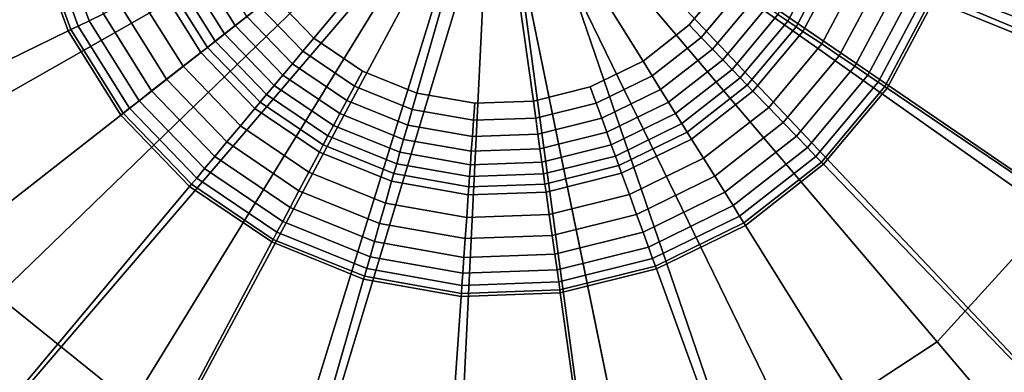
# Model space of a CAD drawing. Extents: x -43.1 to 43.1, y -41.3 to 41.3.
# Tile 90 of 256: x -17.021 to -16.161, y -8.363 to -8.055. Entities that reach past the tile are written whole.
import ezdxf

# ---------------------------------------------------------------- set-up
doc = ezdxf.new("R2010")
doc.units = 0
for name, color, linetype in [('LAMP', 7, 'CONTINUOUS'), ('LAMP_SUPPORT', 18, 'CONTINUOUS'), ('METAL_BASE', 254, 'CONTINUOUS')]:
    doc.layers.add(name, color=color, linetype=linetype)

msp = doc.modelspace()

# ---------------------------------------------------------------- linework, layer by layer
at = {"layer": 'LAMP'}
for points in [[(-17.3662, -7.8898, 13.367), (-17.3398, -8.0778, 13.367), (-16.6088, -7.8793, 13.367), (-17.345, -7.7012, 13.367)], [(-16.0124, -7.9462, 16.4972), (-16.0478, -8.0924, 16.4972), (-16.6088, -7.8793, 16.4972), (-16.0145, -7.7957, 16.4972)], [(-17.2674, -8.2534, 13.367), (-17.1537, -8.4054, 13.367), (-16.6088, -7.8793, 13.367), (-17.3398, -8.0778, 13.367)], [(-17.188, -8.0366, 16.4972), (-17.209, -7.8876, 16.4972), (-16.6088, -7.8793, 16.4972), (-17.1307, -8.1757, 16.4972)], [(-17.0057, -8.5244, 13.367), (-16.8328, -8.6028, 13.367), (-16.6088, -7.8793, 13.367), (-17.1537, -8.4054, 13.367)], [(-17.0406, -8.2962, 16.4972), (-17.1307, -8.1757, 16.4972), (-16.6088, -7.8793, 16.4972), (-16.9233, -8.3905, 16.4972)], [(-16.7863, -8.4526, 16.4972), (-16.9233, -8.3905, 16.4972), (-16.6088, -7.8793, 16.4972), (-16.6382, -8.4787, 16.4972)], [(-16.6458, -8.6358, 13.367), (-16.4565, -8.6212, 13.367), (-16.6088, -7.8793, 13.367), (-16.8328, -8.6028, 13.367)], [(-16.4882, -8.4672, 16.4972), (-16.6382, -8.4787, 16.4972), (-16.6088, -7.8793, 16.4972)], [(-16.2198, -8.3363, 16.4972), (-16.3457, -8.4187, 16.4972), (-16.4882, -8.4672, 16.4972), (-16.6088, -7.8793, 16.4972)], [(-16.1179, -8.4561, 13.367), (-15.9899, -8.3159, 13.367), (-16.6088, -7.8793, 13.367), (-16.2768, -8.56, 13.367)], [(-16.1184, -8.2252, 16.4972), (-16.2198, -8.3363, 16.4972), (-16.6088, -7.8793, 16.4972), (-16.0478, -8.0924, 16.4972)], [(-15.9008, -8.1482, 13.367), (-15.8561, -7.9637, 13.367), (-16.6088, -7.8793, 13.367), (-15.9899, -8.3159, 13.367)], [(-16.2768, -8.56, 13.367), (-16.6088, -7.8793, 13.367), (-16.4565, -8.6212, 13.367)], [(-16.0325, -8.2858, 16.4759), (-16.1517, -8.4164, 16.4759), (-16.2198, -8.3363, 16.4972), (-16.1184, -8.2252, 16.4972)], [(-16.9784, -8.48, 16.4759), (-17.1162, -8.3692, 16.4759), (-17.0406, -8.2962, 16.4972), (-16.9233, -8.3905, 16.4972)], [(-16.1517, -8.4164, 16.4759), (-16.2997, -8.5132, 16.4759), (-16.3457, -8.4187, 16.4972), (-16.2198, -8.3363, 16.4972)]]:
    msp.add_3dface(points, dxfattribs=at)
at = {"layer": 'LAMP_SUPPORT'}
for points in [[(-16.5829, -7.8828, 12.7749), (-15.6512, -7.8502, 12.7749), (-15.6652, -8.0496, 12.7749), (-15.7203, -8.2417, 12.7749)], [(-16.6306, -7.8844, 12.7749), (-16.6256, -7.8983, 12.7749), (-17.5344, -8.1149, 12.7749), (-17.5623, -7.917, 12.7749)], [(-16.8271, -7.9911, 8.4348), (-16.7999, -8.0345, 8.4348), (-16.7643, -8.0714, 8.4348), (-16.6067, -7.8836, 8.4348)], [(-16.7643, -8.0714, 8.4348), (-16.7218, -8.1001, 8.4348), (-16.6743, -8.1193, 8.4348), (-16.6067, -7.8836, 8.4348)], [(-16.6743, -8.1193, 8.4348), (-16.6238, -8.1282, 8.4348), (-16.5726, -8.1264, 8.4348), (-16.6067, -7.8836, 8.4348)], [(-16.5726, -8.1264, 8.4348), (-16.5229, -8.114, 8.4348), (-16.4768, -8.0915, 8.4348), (-16.6067, -7.8836, 8.4348)], [(-16.4768, -8.0915, 8.4348), (-16.4364, -8.0599, 8.4348), (-16.4035, -8.0207, 8.4348), (-16.6067, -7.8836, 8.4348)], [(-16.5846, -7.8925, 12.7749), (-16.5829, -7.8828, 12.7749), (-15.7203, -8.2417, 12.7749), (-15.8141, -8.4182, 12.7749)], [(-16.5986, -7.906, 12.7749), (-16.5846, -7.8925, 12.7749), (-16.2797, -8.782, 12.7749), (-16.4737, -8.8304, 12.7749)], [(-16.5846, -7.8925, 12.7749), (-15.9426, -8.5713, 12.7749), (-16.1001, -8.6944, 12.7749), (-16.2797, -8.782, 12.7749)], [(-16.5846, -7.8925, 12.7749), (-15.8141, -8.4182, 12.7749), (-15.9426, -8.5713, 12.7749)], [(-16.6256, -7.8983, 12.7749), (-17.3602, -8.4722, 12.7749), (-17.4661, -8.3027, 12.7749), (-17.5344, -8.1149, 12.7749)], [(-17.3745, -7.9104, 8.9914), (-17.3521, -8.0694, 8.9914), (-17.0085, -7.9838, 8.9914), (-17.0206, -7.898, 8.9914)], [(-16.6256, -7.8983, 12.7749), (-16.6133, -7.9065, 12.7749), (-17.2213, -8.616, 12.7749), (-17.3602, -8.4722, 12.7749)], [(-16.6133, -7.9065, 12.7749), (-17.0556, -8.7278, 12.7749), (-17.2213, -8.616, 12.7749)], [(-16.6133, -7.9065, 12.7749), (-16.5986, -7.906, 12.7749), (-16.8703, -8.8026, 12.7749), (-17.0556, -8.7278, 12.7749)], [(-16.5986, -7.906, 12.7749), (-16.4737, -8.8304, 12.7749), (-16.6734, -8.8374, 12.7749), (-16.8703, -8.8026, 12.7749)], [(-15.8945, -8.1714, 8.9914), (-15.8502, -8.017, 8.9914), (-16.199, -7.9555, 8.9914), (-16.2228, -8.0387, 8.9914)], [(-17.006, -7.9831, 8.9718), (-16.9766, -8.064, 8.9718), (-16.9703, -8.0609, 8.9195), (-16.9992, -7.9814, 8.9195)], [(-16.9992, -7.9814, 8.9195), (-16.9703, -8.0609, 8.9195), (-16.9607, -8.0562, 8.8443), (-16.9888, -7.9788, 8.8443)], [(-16.9888, -7.9788, 8.8443), (-16.9607, -8.0562, 8.8443), (-16.9482, -8.0501, 8.756), (-16.9753, -7.9755, 8.756)], [(-17.3521, -8.0694, 8.9914), (-17.2972, -8.2203, 8.9914), (-16.9789, -8.0651, 8.9914), (-17.0085, -7.9838, 8.9914)], [(-17.0085, -7.9838, 8.9914), (-16.9789, -8.0651, 8.9914), (-16.9766, -8.064, 8.9718), (-17.006, -7.9831, 8.9718)], [(-16.3503, -8.0566, 8.477), (-16.3199, -7.9995, 8.477), (-16.3295, -7.9956, 8.4631), (-16.3589, -8.0508, 8.4631)], [(-16.343, -8.0615, 8.4929), (-16.3117, -8.0028, 8.4929), (-16.3199, -7.9995, 8.477), (-16.3503, -8.0566, 8.477)], [(-16.8649, -8.0095, 8.4514), (-16.8331, -8.0604, 8.4514), (-16.8229, -8.0524, 8.4425), (-16.8532, -8.0038, 8.4425)], [(-16.3371, -8.0655, 8.5101), (-16.3051, -8.0054, 8.5101), (-16.3117, -8.0028, 8.4929), (-16.343, -8.0615, 8.4929)], [(-16.3207, -8.0765, 8.5791), (-16.2868, -8.0128, 8.5791), (-16.3051, -8.0054, 8.5101), (-16.3371, -8.0655, 8.5101)], [(-16.8848, -8.0192, 8.477), (-16.8505, -8.074, 8.477), (-16.8423, -8.0677, 8.4631), (-16.8755, -8.0147, 8.4631)], [(-16.8755, -8.0147, 8.4631), (-16.8423, -8.0677, 8.4631), (-16.8331, -8.0604, 8.4514), (-16.8649, -8.0095, 8.4514)], [(-16.3054, -8.0868, 8.6643), (-16.2697, -8.0197, 8.6643), (-16.2868, -8.0128, 8.5791), (-16.3207, -8.0765, 8.5791)], [(-16.8991, -8.0262, 8.5101), (-16.8631, -8.0839, 8.5101), (-16.8574, -8.0795, 8.4929), (-16.8927, -8.0231, 8.4929)], [(-16.8927, -8.0231, 8.4929), (-16.8574, -8.0795, 8.4929), (-16.8505, -8.074, 8.477), (-16.8848, -8.0192, 8.477)], [(-16.426, -8.0708, 8.4368), (-16.391, -8.0291, 8.4368), (-16.4035, -8.0207, 8.4348), (-16.4364, -8.0599, 8.4348)], [(-16.2918, -8.096, 8.756), (-16.2545, -8.0259, 8.756), (-16.2697, -8.0197, 8.6643), (-16.3054, -8.0868, 8.6643)], [(-16.9169, -8.0348, 8.5791), (-16.8786, -8.096, 8.5791), (-16.8631, -8.0839, 8.5101), (-16.8991, -8.0262, 8.5101)], [(-16.4162, -8.0809, 8.4425), (-16.3794, -8.037, 8.4425), (-16.391, -8.0291, 8.4368), (-16.426, -8.0708, 8.4368)], [(-16.2803, -8.1038, 8.8443), (-16.2416, -8.0311, 8.8443), (-16.2545, -8.0259, 8.756), (-16.2918, -8.096, 8.756)], [(-16.2714, -8.1098, 8.9195), (-16.2317, -8.0351, 8.9195), (-16.2416, -8.0311, 8.8443), (-16.2803, -8.1038, 8.8443)], [(-16.9334, -8.0429, 8.6643), (-16.8931, -8.1073, 8.6643), (-16.8786, -8.096, 8.5791), (-16.9169, -8.0348, 8.5791)], [(-16.8118, -8.0438, 8.4368), (-16.774, -8.0829, 8.4368), (-16.7643, -8.0714, 8.4348), (-16.7999, -8.0345, 8.4348)], [(-16.4072, -8.0902, 8.4514), (-16.3686, -8.0442, 8.4514), (-16.3794, -8.037, 8.4425), (-16.4162, -8.0809, 8.4425)], [(-16.2656, -8.1137, 8.9718), (-16.2252, -8.0377, 8.9718), (-16.2317, -8.0351, 8.9195), (-16.2714, -8.1098, 8.9195)], [(-16.2635, -8.1151, 8.9914), (-16.2228, -8.0387, 8.9914), (-16.2252, -8.0377, 8.9718), (-16.2656, -8.1137, 8.9718)], [(-15.9699, -8.3132, 8.9914), (-15.8945, -8.1714, 8.9914), (-16.2228, -8.0387, 8.9914), (-16.2635, -8.1151, 8.9914)], [(-16.9607, -8.0562, 8.8443), (-16.917, -8.126, 8.8443), (-16.9061, -8.1175, 8.756), (-16.9482, -8.0501, 8.756)], [(-16.9482, -8.0501, 8.756), (-16.9061, -8.1175, 8.756), (-16.8931, -8.1073, 8.6643), (-16.9334, -8.0429, 8.6643)], [(-16.8229, -8.0524, 8.4425), (-16.783, -8.0937, 8.4425), (-16.774, -8.0829, 8.4368), (-16.8118, -8.0438, 8.4368)], [(-16.399, -8.0987, 8.4631), (-16.3589, -8.0508, 8.4631), (-16.3686, -8.0442, 8.4514), (-16.4072, -8.0902, 8.4514)], [(-16.3918, -8.1061, 8.477), (-16.3503, -8.0566, 8.477), (-16.3589, -8.0508, 8.4631), (-16.399, -8.0987, 8.4631)], [(-16.9703, -8.0609, 8.9195), (-16.9255, -8.1326, 8.9195), (-16.917, -8.126, 8.8443), (-16.9607, -8.0562, 8.8443)], [(-16.8331, -8.0604, 8.4514), (-16.7914, -8.1036, 8.4514), (-16.783, -8.0937, 8.4425), (-16.8229, -8.0524, 8.4425)], [(-16.4689, -8.1042, 8.4368), (-16.426, -8.0708, 8.4368), (-16.4364, -8.0599, 8.4348), (-16.4768, -8.0915, 8.4348)], [(-16.3857, -8.1125, 8.4929), (-16.343, -8.0615, 8.4929), (-16.3503, -8.0566, 8.477), (-16.3918, -8.1061, 8.477)], [(-17.2972, -8.2203, 8.9914), (-17.2121, -8.3565, 8.9914), (-16.933, -8.1385, 8.9914), (-16.9789, -8.0651, 8.9914)], [(-16.9789, -8.0651, 8.9914), (-16.933, -8.1385, 8.9914), (-16.931, -8.1369, 8.9718), (-16.9766, -8.064, 8.9718)], [(-16.9766, -8.064, 8.9718), (-16.931, -8.1369, 8.9718), (-16.9255, -8.1326, 8.9195), (-16.9703, -8.0609, 8.9195)], [(-16.8505, -8.074, 8.477), (-16.8056, -8.1206, 8.477), (-16.7989, -8.1126, 8.4631), (-16.8423, -8.0677, 8.4631)], [(-16.8423, -8.0677, 8.4631), (-16.7989, -8.1126, 8.4631), (-16.7914, -8.1036, 8.4514), (-16.8331, -8.0604, 8.4514)], [(-16.3808, -8.1176, 8.5101), (-16.3371, -8.0655, 8.5101), (-16.343, -8.0615, 8.4929), (-16.3857, -8.1125, 8.4929)], [(-16.367, -8.1318, 8.5791), (-16.3207, -8.0765, 8.5791), (-16.3371, -8.0655, 8.5101), (-16.3808, -8.1176, 8.5101)], [(-16.8574, -8.0795, 8.4929), (-16.8112, -8.1273, 8.4929), (-16.8056, -8.1206, 8.477), (-16.8505, -8.074, 8.477)], [(-16.774, -8.0829, 8.4368), (-16.7289, -8.1133, 8.4368), (-16.7218, -8.1001, 8.4348), (-16.7643, -8.0714, 8.4348)], [(-16.4614, -8.1162, 8.4425), (-16.4162, -8.0809, 8.4425), (-16.426, -8.0708, 8.4368), (-16.4689, -8.1042, 8.4368)], [(-16.3543, -8.145, 8.6643), (-16.3054, -8.0868, 8.6643), (-16.3207, -8.0765, 8.5791), (-16.367, -8.1318, 8.5791)], [(-16.8786, -8.096, 8.5791), (-16.8285, -8.1479, 8.5791), (-16.8158, -8.1328, 8.5101), (-16.8631, -8.0839, 8.5101)], [(-16.8631, -8.0839, 8.5101), (-16.8158, -8.1328, 8.5101), (-16.8112, -8.1273, 8.4929), (-16.8574, -8.0795, 8.4929)], [(-16.783, -8.0937, 8.4425), (-16.7355, -8.1258, 8.4425), (-16.7289, -8.1133, 8.4368), (-16.774, -8.0829, 8.4368)], [(-16.4545, -8.1272, 8.4514), (-16.4072, -8.0902, 8.4514), (-16.4162, -8.0809, 8.4425), (-16.4614, -8.1162, 8.4425)], [(-16.7914, -8.1036, 8.4514), (-16.7416, -8.1372, 8.4514), (-16.7355, -8.1258, 8.4425), (-16.783, -8.0937, 8.4425)], [(-16.5177, -8.1281, 8.4368), (-16.4689, -8.1042, 8.4368), (-16.4768, -8.0915, 8.4348), (-16.5229, -8.114, 8.4348)], [(-16.4483, -8.1371, 8.4631), (-16.399, -8.0987, 8.4631), (-16.4072, -8.0902, 8.4514), (-16.4545, -8.1272, 8.4514)], [(-16.3428, -8.1569, 8.756), (-16.2918, -8.096, 8.756), (-16.3054, -8.0868, 8.6643), (-16.3543, -8.145, 8.6643)], [(-16.8931, -8.1073, 8.6643), (-16.8404, -8.162, 8.6643), (-16.8285, -8.1479, 8.5791), (-16.8786, -8.096, 8.5791)], [(-16.7289, -8.1133, 8.4368), (-16.6785, -8.1337, 8.4368), (-16.6743, -8.1193, 8.4348), (-16.7218, -8.1001, 8.4348)], [(-16.4428, -8.1459, 8.477), (-16.3918, -8.1061, 8.477), (-16.399, -8.0987, 8.4631), (-16.4483, -8.1371, 8.4631)], [(-16.3332, -8.1668, 8.8443), (-16.2803, -8.1038, 8.8443), (-16.2918, -8.096, 8.756), (-16.3428, -8.1569, 8.756)], [(-16.9061, -8.1175, 8.756), (-16.8509, -8.1746, 8.756), (-16.8404, -8.162, 8.6643), (-16.8931, -8.1073, 8.6643)], [(-16.7989, -8.1126, 8.4631), (-16.7471, -8.1476, 8.4631), (-16.7416, -8.1372, 8.4514), (-16.7914, -8.1036, 8.4514)], [(-16.5129, -8.1413, 8.4425), (-16.4614, -8.1162, 8.4425), (-16.4689, -8.1042, 8.4368), (-16.5177, -8.1281, 8.4368)], [(-16.4381, -8.1534, 8.4929), (-16.3857, -8.1125, 8.4929), (-16.3918, -8.1061, 8.477), (-16.4428, -8.1459, 8.477)], [(-16.3258, -8.1746, 8.9195), (-16.2714, -8.1098, 8.9195), (-16.2803, -8.1038, 8.8443), (-16.3332, -8.1668, 8.8443)], [(-16.3209, -8.1796, 8.9718), (-16.2656, -8.1137, 8.9718), (-16.2714, -8.1098, 8.9195), (-16.3258, -8.1746, 8.9195)], [(-16.917, -8.126, 8.8443), (-16.8598, -8.1852, 8.8443), (-16.8509, -8.1746, 8.756), (-16.9061, -8.1175, 8.756)], [(-16.8056, -8.1206, 8.477), (-16.752, -8.1567, 8.477), (-16.7471, -8.1476, 8.4631), (-16.7989, -8.1126, 8.4631)], [(-16.7355, -8.1258, 8.4425), (-16.6823, -8.1472, 8.4425), (-16.6785, -8.1337, 8.4368), (-16.7289, -8.1133, 8.4368)], [(-16.6785, -8.1337, 8.4368), (-16.6249, -8.1431, 8.4368), (-16.6238, -8.1282, 8.4348), (-16.6743, -8.1193, 8.4348)], [(-16.5705, -8.1412, 8.4368), (-16.5177, -8.1281, 8.4368), (-16.5229, -8.114, 8.4348), (-16.5726, -8.1264, 8.4348)], [(-16.5085, -8.1535, 8.4514), (-16.4545, -8.1272, 8.4514), (-16.4614, -8.1162, 8.4425), (-16.5129, -8.1413, 8.4425)], [(-16.4344, -8.1594, 8.5101), (-16.3808, -8.1176, 8.5101), (-16.3857, -8.1125, 8.4929), (-16.4381, -8.1534, 8.4929)], [(-16.4239, -8.1762, 8.5791), (-16.367, -8.1318, 8.5791), (-16.3808, -8.1176, 8.5101), (-16.4344, -8.1594, 8.5101)], [(-16.3191, -8.1814, 8.9914), (-16.2635, -8.1151, 8.9914), (-16.2656, -8.1137, 8.9718), (-16.3209, -8.1796, 8.9718)], [(-16.0731, -8.4362, 8.9914), (-15.9699, -8.3132, 8.9914), (-16.2635, -8.1151, 8.9914), (-16.3191, -8.1814, 8.9914)], [(-16.9255, -8.1326, 8.9195), (-16.8667, -8.1935, 8.9195), (-16.8598, -8.1852, 8.8443), (-16.917, -8.126, 8.8443)], [(-16.8158, -8.1328, 8.5101), (-16.7594, -8.1708, 8.5101), (-16.7561, -8.1645, 8.4929), (-16.8112, -8.1273, 8.4929)], [(-16.8112, -8.1273, 8.4929), (-16.7561, -8.1645, 8.4929), (-16.752, -8.1567, 8.477), (-16.8056, -8.1206, 8.477)], [(-16.7416, -8.1372, 8.4514), (-16.6859, -8.1597, 8.4514), (-16.6823, -8.1472, 8.4425), (-16.7355, -8.1258, 8.4425)], [(-16.6249, -8.1431, 8.4368), (-16.5705, -8.1412, 8.4368), (-16.5726, -8.1264, 8.4348), (-16.6238, -8.1282, 8.4348)], [(-16.5686, -8.1552, 8.4425), (-16.5129, -8.1413, 8.4425), (-16.5177, -8.1281, 8.4368), (-16.5705, -8.1412, 8.4368)], [(-16.5045, -8.1646, 8.4631), (-16.4483, -8.1371, 8.4631), (-16.4545, -8.1272, 8.4514), (-16.5085, -8.1535, 8.4514)], [(-16.933, -8.1385, 8.9914), (-16.8729, -8.2008, 8.9914), (-16.8712, -8.1988, 8.9718), (-16.931, -8.1369, 8.9718)], [(-16.931, -8.1369, 8.9718), (-16.8712, -8.1988, 8.9718), (-16.8667, -8.1935, 8.9195), (-16.9255, -8.1326, 8.9195)], [(-16.8285, -8.1479, 8.5791), (-16.7687, -8.1882, 8.5791), (-16.7594, -8.1708, 8.5101), (-16.8158, -8.1328, 8.5101)], [(-16.7471, -8.1476, 8.4631), (-16.6891, -8.171, 8.4631), (-16.6859, -8.1597, 8.4514), (-16.7416, -8.1372, 8.4514)], [(-16.6823, -8.1472, 8.4425), (-16.6259, -8.1572, 8.4425), (-16.6249, -8.1431, 8.4368), (-16.6785, -8.1337, 8.4368)], [(-16.5009, -8.1743, 8.477), (-16.4428, -8.1459, 8.477), (-16.4483, -8.1371, 8.4631), (-16.5045, -8.1646, 8.4631)], [(-16.4141, -8.1918, 8.6643), (-16.3543, -8.145, 8.6643), (-16.367, -8.1318, 8.5791), (-16.4239, -8.1762, 8.5791)], [(-17.2121, -8.3565, 8.9914), (-17.1005, -8.4721, 8.9914), (-16.8729, -8.2008, 8.9914), (-16.933, -8.1385, 8.9914)], [(-16.6259, -8.1572, 8.4425), (-16.5686, -8.1552, 8.4425), (-16.5705, -8.1412, 8.4368), (-16.6249, -8.1431, 8.4368)], [(-16.5668, -8.168, 8.4514), (-16.5085, -8.1535, 8.4514), (-16.5129, -8.1413, 8.4425), (-16.5686, -8.1552, 8.4425)], [(-16.4979, -8.1826, 8.4929), (-16.4381, -8.1534, 8.4929), (-16.4428, -8.1459, 8.477), (-16.5009, -8.1743, 8.477)], [(-16.4054, -8.2058, 8.756), (-16.3428, -8.1569, 8.756), (-16.3543, -8.145, 8.6643), (-16.4141, -8.1918, 8.6643)], [(-16.8404, -8.162, 8.6643), (-16.7774, -8.2045, 8.6643), (-16.7687, -8.1882, 8.5791), (-16.8285, -8.1479, 8.5791)], [(-16.752, -8.1567, 8.477), (-16.692, -8.1809, 8.477), (-16.6891, -8.171, 8.4631), (-16.7471, -8.1476, 8.4631)], [(-16.6859, -8.1597, 8.4514), (-16.6268, -8.1701, 8.4514), (-16.6259, -8.1572, 8.4425), (-16.6823, -8.1472, 8.4425)], [(-16.5651, -8.1797, 8.4631), (-16.5045, -8.1646, 8.4631), (-16.5085, -8.1535, 8.4514), (-16.5668, -8.168, 8.4514)], [(-16.4955, -8.1893, 8.5101), (-16.4344, -8.1594, 8.5101), (-16.4381, -8.1534, 8.4929), (-16.4979, -8.1826, 8.4929)], [(-16.8509, -8.1746, 8.756), (-16.7851, -8.219, 8.756), (-16.7774, -8.2045, 8.6643), (-16.8404, -8.162, 8.6643)], [(-16.7561, -8.1645, 8.4929), (-16.6944, -8.1894, 8.4929), (-16.692, -8.1809, 8.477), (-16.752, -8.1567, 8.477)], [(-16.6891, -8.171, 8.4631), (-16.6276, -8.1818, 8.4631), (-16.6268, -8.1701, 8.4514), (-16.6859, -8.1597, 8.4514)], [(-16.6268, -8.1701, 8.4514), (-16.5668, -8.168, 8.4514), (-16.5686, -8.1552, 8.4425), (-16.6259, -8.1572, 8.4425)], [(-16.4887, -8.2078, 8.5791), (-16.4239, -8.1762, 8.5791), (-16.4344, -8.1594, 8.5101), (-16.4955, -8.1893, 8.5101)], [(-16.3981, -8.2175, 8.8443), (-16.3332, -8.1668, 8.8443), (-16.3428, -8.1569, 8.756), (-16.4054, -8.2058, 8.756)], [(-16.7687, -8.1882, 8.5791), (-16.7018, -8.2153, 8.5791), (-16.6964, -8.1963, 8.5101), (-16.7594, -8.1708, 8.5101)], [(-16.7594, -8.1708, 8.5101), (-16.6964, -8.1963, 8.5101), (-16.6944, -8.1894, 8.4929), (-16.7561, -8.1645, 8.4929)], [(-16.692, -8.1809, 8.477), (-16.6283, -8.1922, 8.477), (-16.6276, -8.1818, 8.4631), (-16.6891, -8.171, 8.4631)], [(-16.6276, -8.1818, 8.4631), (-16.5651, -8.1797, 8.4631), (-16.5668, -8.168, 8.4514), (-16.6268, -8.1701, 8.4514)], [(-16.5637, -8.1899, 8.477), (-16.5009, -8.1743, 8.477), (-16.5045, -8.1646, 8.4631), (-16.5651, -8.1797, 8.4631)], [(-16.3924, -8.2266, 8.9195), (-16.3258, -8.1746, 8.9195), (-16.3332, -8.1668, 8.8443), (-16.3981, -8.2175, 8.8443)], [(-16.8598, -8.1852, 8.8443), (-16.7916, -8.2313, 8.8443), (-16.7851, -8.219, 8.756), (-16.8509, -8.1746, 8.756)], [(-16.6283, -8.1922, 8.477), (-16.5637, -8.1899, 8.477), (-16.5651, -8.1797, 8.4631), (-16.6276, -8.1818, 8.4631)], [(-16.5625, -8.1987, 8.4929), (-16.4979, -8.1826, 8.4929), (-16.5009, -8.1743, 8.477), (-16.5637, -8.1899, 8.477)], [(-16.4824, -8.2251, 8.6643), (-16.4141, -8.1918, 8.6643), (-16.4239, -8.1762, 8.5791), (-16.4887, -8.2078, 8.5791)], [(-16.3887, -8.2325, 8.9718), (-16.3209, -8.1796, 8.9718), (-16.3258, -8.1746, 8.9195), (-16.3924, -8.2266, 8.9195)], [(-16.3873, -8.2347, 8.9914), (-16.3191, -8.1814, 8.9914), (-16.3209, -8.1796, 8.9718), (-16.3887, -8.2325, 8.9718)], [(-16.8667, -8.1935, 8.9195), (-16.7966, -8.2407, 8.9195), (-16.7916, -8.2313, 8.8443), (-16.8598, -8.1852, 8.8443)], [(-16.7774, -8.2045, 8.6643), (-16.7069, -8.233, 8.6643), (-16.7018, -8.2153, 8.5791), (-16.7687, -8.1882, 8.5791)], [(-16.6944, -8.1894, 8.4929), (-16.6289, -8.201, 8.4929), (-16.6283, -8.1922, 8.477), (-16.692, -8.1809, 8.477)], [(-16.5615, -8.2057, 8.5101), (-16.4955, -8.1893, 8.5101), (-16.4979, -8.1826, 8.4929), (-16.5625, -8.1987, 8.4929)], [(-16.1996, -8.5351, 8.9914), (-16.0731, -8.4362, 8.9914), (-16.3191, -8.1814, 8.9914), (-16.3873, -8.2347, 8.9914)], [(-16.8712, -8.1988, 8.9718), (-16.7999, -8.2469, 8.9718), (-16.7966, -8.2407, 8.9195), (-16.8667, -8.1935, 8.9195)], [(-16.7018, -8.2153, 8.5791), (-16.6308, -8.2278, 8.5791), (-16.6294, -8.2081, 8.5101), (-16.6964, -8.1963, 8.5101)], [(-16.6964, -8.1963, 8.5101), (-16.6294, -8.2081, 8.5101), (-16.6289, -8.201, 8.4929), (-16.6944, -8.1894, 8.4929)], [(-16.6289, -8.201, 8.4929), (-16.5625, -8.1987, 8.4929), (-16.5637, -8.1899, 8.477), (-16.6283, -8.1922, 8.477)], [(-16.5587, -8.2253, 8.5791), (-16.4887, -8.2078, 8.5791), (-16.4955, -8.1893, 8.5101), (-16.5615, -8.2057, 8.5101)], [(-16.4768, -8.2406, 8.756), (-16.4054, -8.2058, 8.756), (-16.4141, -8.1918, 8.6643), (-16.4824, -8.2251, 8.6643)], [(-17.1005, -8.4721, 8.9914), (-16.9674, -8.5619, 8.9914), (-16.8011, -8.2492, 8.9914), (-16.8729, -8.2008, 8.9914)], [(-16.8729, -8.2008, 8.9914), (-16.8011, -8.2492, 8.9914), (-16.7999, -8.2469, 8.9718), (-16.8712, -8.1988, 8.9718)], [(-16.7851, -8.219, 8.756), (-16.7115, -8.2488, 8.756), (-16.7069, -8.233, 8.6643), (-16.7774, -8.2045, 8.6643)], [(-16.6308, -8.2278, 8.5791), (-16.5587, -8.2253, 8.5791), (-16.5615, -8.2057, 8.5101), (-16.6294, -8.2081, 8.5101)], [(-16.6294, -8.2081, 8.5101), (-16.5615, -8.2057, 8.5101), (-16.5625, -8.1987, 8.4929), (-16.6289, -8.201, 8.4929)], [(-16.4721, -8.2536, 8.8443), (-16.3981, -8.2175, 8.8443), (-16.4054, -8.2058, 8.756), (-16.4768, -8.2406, 8.756)], [(-16.5562, -8.2435, 8.6643), (-16.4824, -8.2251, 8.6643), (-16.4887, -8.2078, 8.5791), (-16.5587, -8.2253, 8.5791)], [(-16.7916, -8.2313, 8.8443), (-16.7153, -8.2621, 8.8443), (-16.7115, -8.2488, 8.756), (-16.7851, -8.219, 8.756)], [(-16.7069, -8.233, 8.6643), (-16.6321, -8.2462, 8.6643), (-16.6308, -8.2278, 8.5791), (-16.7018, -8.2153, 8.5791)], [(-16.4684, -8.2637, 8.9195), (-16.3924, -8.2266, 8.9195), (-16.3981, -8.2175, 8.8443), (-16.4721, -8.2536, 8.8443)], [(-16.7966, -8.2407, 8.9195), (-16.7182, -8.2724, 8.9195), (-16.7153, -8.2621, 8.8443), (-16.7916, -8.2313, 8.8443)], [(-16.6321, -8.2462, 8.6643), (-16.5562, -8.2435, 8.6643), (-16.5587, -8.2253, 8.5791), (-16.6308, -8.2278, 8.5791)], [(-16.5539, -8.2598, 8.756), (-16.4768, -8.2406, 8.756), (-16.4824, -8.2251, 8.6643), (-16.5562, -8.2435, 8.6643)], [(-16.466, -8.2702, 8.9718), (-16.3887, -8.2325, 8.9718), (-16.3924, -8.2266, 8.9195), (-16.4684, -8.2637, 8.9195)], [(-16.7999, -8.2469, 8.9718), (-16.7201, -8.2791, 8.9718), (-16.7182, -8.2724, 8.9195), (-16.7966, -8.2407, 8.9195)], [(-16.7115, -8.2488, 8.756), (-16.6332, -8.2626, 8.756), (-16.6321, -8.2462, 8.6643), (-16.7069, -8.233, 8.6643)], [(-16.5519, -8.2735, 8.8443), (-16.4721, -8.2536, 8.8443), (-16.4768, -8.2406, 8.756), (-16.5539, -8.2598, 8.756)], [(-16.4651, -8.2727, 8.9914), (-16.3873, -8.2347, 8.9914), (-16.3887, -8.2325, 8.9718), (-16.466, -8.2702, 8.9718)], [(-16.344, -8.6055, 8.9914), (-16.1996, -8.5351, 8.9914), (-16.3873, -8.2347, 8.9914), (-16.4651, -8.2727, 8.9914)], [(-16.9674, -8.5619, 8.9914), (-16.8185, -8.622, 8.9914), (-16.7209, -8.2816, 8.9914), (-16.8011, -8.2492, 8.9914)], [(-16.8011, -8.2492, 8.9914), (-16.7209, -8.2816, 8.9914), (-16.7201, -8.2791, 8.9718), (-16.7999, -8.2469, 8.9718)], [(-16.7153, -8.2621, 8.8443), (-16.6342, -8.2764, 8.8443), (-16.6332, -8.2626, 8.756), (-16.7115, -8.2488, 8.756)], [(-16.6332, -8.2626, 8.756), (-16.5539, -8.2598, 8.756), (-16.5562, -8.2435, 8.6643), (-16.6321, -8.2462, 8.6643)], [(-16.5504, -8.2841, 8.9195), (-16.4684, -8.2637, 8.9195), (-16.4721, -8.2536, 8.8443), (-16.5519, -8.2735, 8.8443)], [(-16.7182, -8.2724, 8.9195), (-16.635, -8.2871, 8.9195), (-16.6342, -8.2764, 8.8443), (-16.7153, -8.2621, 8.8443)], [(-16.6342, -8.2764, 8.8443), (-16.5519, -8.2735, 8.8443), (-16.5539, -8.2598, 8.756), (-16.6332, -8.2626, 8.756)], [(-16.5495, -8.291, 8.9718), (-16.466, -8.2702, 8.9718), (-16.4684, -8.2637, 8.9195), (-16.5504, -8.2841, 8.9195)], [(-16.7201, -8.2791, 8.9718), (-16.6354, -8.294, 8.9718), (-16.635, -8.2871, 8.9195), (-16.7182, -8.2724, 8.9195)], [(-16.635, -8.2871, 8.9195), (-16.5504, -8.2841, 8.9195), (-16.5519, -8.2735, 8.8443), (-16.6342, -8.2764, 8.8443)], [(-16.5491, -8.2936, 8.9914), (-16.4651, -8.2727, 8.9914), (-16.466, -8.2702, 8.9718), (-16.5495, -8.291, 8.9718)], [(-16.4998, -8.6443, 8.9914), (-16.344, -8.6055, 8.9914), (-16.4651, -8.2727, 8.9914), (-16.5491, -8.2936, 8.9914)], [(-16.8185, -8.622, 8.9914), (-16.6603, -8.6499, 8.9914), (-16.6356, -8.2967, 8.9914), (-16.7209, -8.2816, 8.9914)], [(-16.7209, -8.2816, 8.9914), (-16.6356, -8.2967, 8.9914), (-16.6354, -8.294, 8.9718), (-16.7201, -8.2791, 8.9718)], [(-16.6356, -8.2967, 8.9914), (-16.5491, -8.2936, 8.9914), (-16.5495, -8.291, 8.9718), (-16.6354, -8.294, 8.9718)], [(-16.6354, -8.294, 8.9718), (-16.5495, -8.291, 8.9718), (-16.5504, -8.2841, 8.9195), (-16.635, -8.2871, 8.9195)], [(-16.6603, -8.6499, 8.9914), (-16.4998, -8.6443, 8.9914), (-16.5491, -8.2936, 8.9914), (-16.6356, -8.2967, 8.9914)]]:
    msp.add_3dface(points, dxfattribs=at)
at = {"layer": 'METAL_BASE'}
for points in [[(-26.1197, -19.9225, 20.447), (-26.1419, -19.8939, 20.312), (-1.468, -0.7437, 20.312), (-1.4459, -0.7723, 20.447)], [(-26.1419, -19.8939, 20.312), (-26.1197, -19.9225, 20.1769), (-1.4459, -0.7723, 20.1769), (-1.468, -0.7437, 20.312)], [(-26.0591, -20.0006, 20.5459), (-26.1197, -19.9225, 20.447), (-1.4459, -0.7723, 20.447), (-1.3852, -0.8504, 20.5459)], [(-26.1197, -19.9225, 20.1769), (-26.0591, -20.0006, 20.0781), (-1.3852, -0.8504, 20.0781), (-1.4459, -0.7723, 20.1769)], [(-25.9763, -20.1073, 20.5821), (-26.0591, -20.0006, 20.5459), (-1.3852, -0.8504, 20.5459), (-1.3024, -0.9571, 20.5821)], [(-26.0591, -20.0006, 20.0781), (-25.9763, -20.1073, 20.0419), (-1.3024, -0.9571, 20.0419), (-1.3852, -0.8504, 20.0781)], [(-25.8935, -20.214, 20.5459), (-25.9763, -20.1073, 20.5821), (-1.3024, -0.9571, 20.5821), (-1.2196, -1.0637, 20.5459)], [(-25.9763, -20.1073, 20.0419), (-25.8935, -20.214, 20.0781), (-1.2196, -1.0637, 20.0781), (-1.3024, -0.9571, 20.0419)], [(-27.3869, -31.72, 30.241), (-27.4144, -31.6965, 30.106), (-1.2503, -1.0623, 30.106), (-1.2228, -1.0858, 30.241)], [(-27.4144, -31.6965, 30.106), (-27.3869, -31.72, 29.9709), (-1.2228, -1.0858, 29.9709), (-1.2503, -1.0623, 30.106)], [(-25.8329, -20.2921, 20.447), (-25.8935, -20.214, 20.5459), (-1.2196, -1.0637, 20.5459), (-1.159, -1.1418, 20.447)], [(-25.8935, -20.214, 20.0781), (-25.8329, -20.2921, 20.1769), (-1.159, -1.1418, 20.1769), (-1.2196, -1.0637, 20.0781)], [(-27.3117, -31.7842, 30.3399), (-27.3869, -31.72, 30.241), (-1.2228, -1.0858, 30.241), (-1.1476, -1.15, 30.3399)], [(-27.3869, -31.72, 29.9709), (-27.3117, -31.7842, 29.872), (-1.1476, -1.15, 29.872), (-1.2228, -1.0858, 29.9709)], [(-25.8107, -20.3207, 20.312), (-25.8329, -20.2921, 20.447), (-1.159, -1.1418, 20.447), (-1.1368, -1.1704, 20.312)], [(-25.8329, -20.2921, 20.1769), (-25.8107, -20.3207, 20.312), (-1.1368, -1.1704, 20.312), (-1.159, -1.1418, 20.1769)], [(-27.209, -31.8719, 30.3761), (-27.3117, -31.7842, 30.3399), (-1.1476, -1.15, 30.3399), (-1.0449, -1.2377, 30.3761)], [(-27.3117, -31.7842, 29.872), (-27.209, -31.8719, 29.8358), (-1.0449, -1.2377, 29.8358), (-1.1476, -1.15, 29.872)], [(-27.1063, -31.9597, 30.3399), (-27.209, -31.8719, 30.3761), (-1.0449, -1.2377, 30.3761), (-0.9422, -1.3254, 30.3399)], [(-27.209, -31.8719, 29.8358), (-27.1063, -31.9597, 29.872), (-0.9422, -1.3254, 29.872), (-1.0449, -1.2377, 29.8358)], [(-27.0311, -32.0239, 30.241), (-27.1063, -31.9597, 30.3399), (-0.9422, -1.3254, 30.3399), (-0.867, -1.3896, 30.241)], [(-27.1063, -31.9597, 29.872), (-27.0311, -32.0239, 29.9709), (-0.867, -1.3896, 29.9709), (-0.9422, -1.3254, 29.872)], [(-27.0036, -32.0474, 30.106), (-27.0311, -32.0239, 30.241), (-0.867, -1.3896, 30.241), (-0.8395, -1.4131, 30.106)], [(-27.0311, -32.0239, 29.9709), (-27.0036, -32.0474, 30.106), (-0.8395, -1.4131, 30.106), (-0.867, -1.3896, 29.9709)]]:
    msp.add_3dface(points, dxfattribs=at)

doc.saveas('drawing.dxf')
